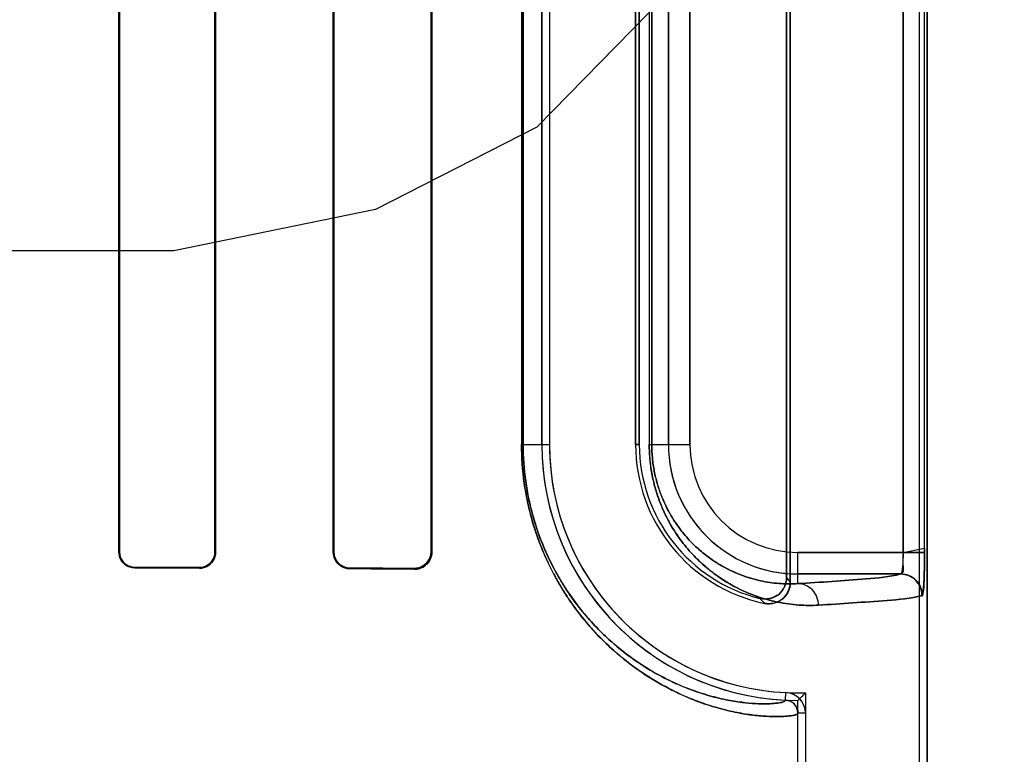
# Model space of a CAD drawing. Header units: millimetres. Extents: x 0 to 297, y 0 to 210.
# Tile 128 of 256: x 56.638 to 56.798, y 157.272 to 157.392. Entities that reach past the tile are written whole.
import ezdxf

# ---------------------------------------------------------------- set-up
doc = ezdxf.new("R2010")
doc.units = ezdxf.units.MM
doc.header["$LTSCALE"] = 16.335
doc.layers.get('0').update_dxf_attribs({"linetype": 'CONTINUOUS'})
for name, color, linetype in [('AXES_REF', 7, 'CONTINUOUS'), ('INTFCLR_1', 7, 'CONTINUOUS'), ('INTFCLR_72935', 7, 'CONTINUOUS')]:
    doc.layers.add(name, color=color, linetype=linetype)

msp = doc.modelspace()

# ---------------------------------------------------------------- linework, layer by layer
at = {"color": 7, "linetype": 'Continuous'}
for p, q in [((56.74841862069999, 157.4008931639), (56.7221686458, 157.3740846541)), ((56.7221686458, 157.3740846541), (56.69591863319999, 157.3606803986)), ((56.69591863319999, 157.3606803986), (56.6631061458, 157.3539782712)), ((56.6631061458, 157.3539782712), (56.6106061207, 157.3539782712))]:
    msp.add_line(p, q, dxfattribs=at)
for radius in [6.787079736, 6.7865, 6.743039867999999]:
    msp.add_circle((57.4637311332, 154.7114782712), radius, dxfattribs=at)
for radius, start, end in [(6.72, 278.2771290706, 261.7228709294), (6.874, 143.2753922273, 36.7246077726)]:
    msp.add_arc((57.4637311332, 154.7114782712), radius, start, end, dxfattribs=at)
at = {"layer": 'AXES_REF', "color": 9, "linetype": 'Continuous'}
for radius in [6.191158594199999, 4.150003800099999]:
    msp.add_circle((57.4637311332, 154.7114782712), radius, dxfattribs=at)
at = {"layer": 'AXES_REF', "color": 7, "linetype": 'Continuous'}
msp.add_arc((57.4637311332, 154.7114782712), 6.874, 143.2753924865, 270, dxfattribs=at)
at = {"layer": 'INTFCLR_1', "color": 6, "linetype": 'Continuous'}
for p, q in [((56.7843875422, 157.1614683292), (56.7843875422, 159.0304801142)), ((56.78562183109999, 157.1614683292), (56.78562183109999, 159.0304683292)), ((56.7627751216, 157.5121245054), (56.7627751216, 157.3008121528)), ((56.7633875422, 157.3000442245), (56.7633875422, 157.5128924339)), ((56.6541985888, 157.3049683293), (56.6541985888, 157.5079683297)), ((56.654298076, 157.3049683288), (56.654298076, 157.5079683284)), ((56.6698230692, 157.5079683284), (56.6698230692, 157.3049683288)), ((56.6699291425, 157.5079683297), (56.6699291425, 157.3049683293)), ((56.6890617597, 157.3049683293), (56.6890617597, 157.5079683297)), ((56.6891765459, 157.3049683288), (56.6891765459, 157.5079683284)), ((56.7049610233, 157.5079683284), (56.7049610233, 157.3049683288)), ((56.7050879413, 157.5079683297), (56.7050879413, 157.3049683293)), ((56.7229851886, 157.3224683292), (56.7229851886, 157.4904683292)), ((56.7242194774, 157.4904683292), (56.7242194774, 157.3224683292)), ((56.73821947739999, 157.4904683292), (56.73821947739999, 157.3224683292)), ((56.7388318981, 157.3224683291), (56.7388318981, 157.4904683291)), ((56.76462183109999, 157.1614683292), (56.76462183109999, 157.2787818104)), ((56.76585612, 157.2787817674), (56.76585612, 157.1614683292))]:
    msp.add_line(p, q, dxfattribs=at)
at = {"layer": 'INTFCLR_1', "color": 9, "linetype": 'Continuous'}
for p, q in [((56.7817213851, 157.5080288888), (56.7817213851, 157.3049077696)), ((56.7852177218, 157.3049077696), (56.7852177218, 157.5080288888)), ((56.7196808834, 157.4904683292), (56.7196808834, 157.3224683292)), ((56.7199390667, 157.3224683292), (56.7199390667, 157.4904683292)), ((56.7404435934, 157.4904683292), (56.7404435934, 157.3224683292)), ((56.7408526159, 157.3224683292), (56.7408526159, 157.4904683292)), ((56.7435618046, 157.3224683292), (56.7435618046, 157.4904683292)), ((56.74706127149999, 157.4904683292), (56.74706127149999, 157.3224683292)), ((56.7196808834, 157.3224683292), (56.7242194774, 157.3224683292)), ((56.73821947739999, 157.3224683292), (56.7388318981, 157.3224683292)), ((56.7404435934, 157.3224683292), (56.74706127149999, 157.3224683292)), ((56.6541985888, 157.3049683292), (56.6542980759, 157.3049683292)), ((56.6698230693, 157.3049683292), (56.6699291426, 157.3049683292)), ((56.6890617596, 157.3049683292), (56.68917654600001, 157.3049683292)), ((56.7049610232, 157.3049683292), (56.7050879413, 157.3049683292)), ((56.76462183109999, 157.2998371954), (56.76462183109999, 157.3049077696)), ((56.76462183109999, 157.3049077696), (56.7852177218, 157.3049077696)), ((56.6567854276, 157.3024732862), (56.6567854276, 157.3023726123)), ((56.6672854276, 157.3023346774), (56.6672854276, 157.3024392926)), ((56.6917854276, 157.3023490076), (56.6917854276, 157.3022321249)), ((56.7022854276, 157.3021805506), (56.7022854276, 157.3023046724)), ((56.7813443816, 157.3014083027), (56.76462183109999, 157.3014083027)), ((56.7626226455, 157.2808797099), (56.7626819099, 157.2821125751)), ((56.76585612, 157.278781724), (56.76462183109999, 157.2787818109))]:
    msp.add_line(p, q, dxfattribs=at)
at = {"layer": 'INTFCLR_1', "color": 7, "linetype": 'Continuous'}
msp.add_lwpolyline([(56.7031382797, 157.3024409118), (56.70305075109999, 157.3024134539), (56.7029612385, 157.3023887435), (56.70286981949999, 157.3023669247), (56.7027766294, 157.3023481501), (56.7026817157, 157.3023325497), (56.7025850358, 157.3023202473), (56.7024866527, 157.3023113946), (56.7023867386, 157.3023061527), (56.7022854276, 157.3023046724)], dxfattribs=at)
at = {"layer": 'INTFCLR_1', "color": 6, "linetype": 'Continuous'}
for centre, radius, start, end in [((56.76462183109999, 157.3224683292), 0.0416366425, 180, 267.247881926), ((56.76462183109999, 157.3224683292), 0.0404023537, 180.0000013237, 267.2478819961), ((56.76462183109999, 157.3224683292), 0.0264023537, 180.0000020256, 258.1110808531), ((56.76462183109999, 157.3224683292), 0.025789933, 180.0000001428, 256.164763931), ((56.76252165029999, 157.2787819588), 0.0033344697, 359.9959464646, 87.24521579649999), ((56.76252165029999, 157.2787819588), 0.0021001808, 359.9959649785, 87.244433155)]:
    msp.add_arc(centre, radius, start, end, dxfattribs=at)
at = {"layer": 'INTFCLR_1', "color": 9, "linetype": 'Continuous'}
for centre, radius, start, end in [((56.76462183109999, 157.3224683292), 0.0210600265, 180.0000000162, 269.999999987), ((56.76462183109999, 157.3224683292), 0.0175605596, 180.0000002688, 269.9999999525), ((56.8082912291, 157.336482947), 0.0578283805, 218.08565928, 219.0588531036), ((56.808513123, 157.3425692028), 0.0674069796, 222.0440516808, 222.9598197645)]:
    msp.add_arc(centre, radius, start, end, dxfattribs=at)
at = {"layer": 'INTFCLR_1', "color": 6, "linetype": 'Continuous'}
for major_axis, ratio, start_param, end_param in [((0.3860864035, 0), 0.0034906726, 0.8044638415, 0.8415583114), ((0.3650864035, 0), 0.0034906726, 0.7475038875, 0.7888979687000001), ((0.3860864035, 0), 0.0034906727, 0.6694696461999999, 0.7121557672), ((0.3650864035, 0), 0.0034906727, 0.5930216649, 0.642674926)]:
    msp.add_ellipse((56.3995354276, 157.3014683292), major_axis=major_axis, ratio=ratio, start_param=start_param, end_param=end_param, dxfattribs=at)
at = {"layer": 'INTFCLR_1', "color": 9, "linetype": 'Continuous'}
for points, knots in [([(56.7646218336, 157.2787817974), (56.7646218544, 157.2786847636), (56.7642790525, 157.2784913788), (56.7632465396, 157.278287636), (56.7615085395, 157.2781743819), (56.75929688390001, 157.2782434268), (56.75696405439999, 157.278470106), (56.7542058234, 157.2789371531), (56.751647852, 157.2795775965), (56.7493971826, 157.2802930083), (56.74684005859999, 157.2812363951), (56.743387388, 157.2828128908), (56.7398813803, 157.2849007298), (56.7373572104, 157.2867278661), (56.7358281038, 157.2879529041), (56.7342149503, 157.2893395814), (56.732172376, 157.2913010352), (56.7297573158, 157.2940113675), (56.7278149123, 157.2966030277), (56.726299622, 157.298941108), (56.7247507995, 157.3016090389), (56.7233437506, 157.3045464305), (56.7222923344, 157.3073119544), (56.721725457, 157.3090304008), (56.7211865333, 157.3108520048), (56.72072506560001, 157.3127405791), (56.7203489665, 157.3146905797), (56.7198635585, 157.3177621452), (56.7196808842, 157.3203741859), (56.7196808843, 157.3224683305)], [0, 0, 0, 0, 0.004125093, 0.0132564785, 0.0482716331, 0.0750900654, 0.1080986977, 0.1475742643, 0.1940030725, 0.220035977, 0.2479478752, 0.309834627, 0.3811008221, 0.4210070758, 0.4422222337, 0.4643790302, 0.5114245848, 0.5624876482, 0.6185464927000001, 0.6489140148, 0.6808923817, 0.7496495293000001, 0.7870559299, 0.8066095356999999, 0.8265636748, 0.8678037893, 0.8891910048, 0.9109738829, 1, 1, 1, 1]), ([(56.76262264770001, 157.2808796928), (56.762622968, 157.280785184), (56.7623051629, 157.2805888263), (56.7613162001, 157.2803815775), (56.7596736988, 157.2802605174), (56.757573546, 157.2803151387), (56.7553610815, 157.2805214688), (56.7527434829, 157.2809573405), (56.750315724, 157.2815606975), (56.7481791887, 157.282237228), (56.745750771, 157.2831312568), (56.7424709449, 157.2846286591), (56.7391406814, 157.2866148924), (56.7367429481, 157.2883544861), (56.7352900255, 157.2895215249), (56.7337567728, 157.2908432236), (56.7318151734, 157.2927135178), (56.729519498, 157.2952986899), (56.72767319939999, 157.297771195), (56.72623274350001, 157.300002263), (56.7247599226, 157.3025491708), (56.7234220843, 157.3053535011), (56.7222638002, 157.3084126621), (56.72147472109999, 157.3109473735), (56.7209320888, 157.3131775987), (56.7205744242, 157.3150398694), (56.72011276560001, 157.3179736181), (56.7199390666, 157.3204682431), (56.7199390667, 157.3224683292)], [0, 0, 0, 0, 0.0042205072, 0.0133546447, 0.0482658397, 0.0749773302, 0.107855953, 0.147184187, 0.1934547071, 0.2194070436, 0.2472394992, 0.3089771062, 0.3801211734, 0.4199834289, 0.4411824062, 0.463327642, 0.5103666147, 0.5614497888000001, 0.6175621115, 0.6479715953, 0.6800034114, 0.7489049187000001, 0.7864046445, 0.8260157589, 0.8673774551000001, 0.8888305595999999, 0.9106821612, 1, 1, 1, 1]), ([(56.7679617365, 157.2963377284), (56.766901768, 157.2962792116), (56.7646819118, 157.2962948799), (56.76122481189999, 157.2967673), (56.7575178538, 157.2978146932), (56.7543415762, 157.2992713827), (56.7517376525, 157.3008920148), (56.7500662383, 157.3021644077), (56.7487318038, 157.303347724), (56.7473427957, 157.3047180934), (56.7456274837, 157.3067275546), (56.74408494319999, 157.309067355), (56.7429463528, 157.3112478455), (56.7421362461, 157.3131337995), (56.7414344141, 157.3152200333), (56.7408841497, 157.3174920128), (56.7405264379, 157.3199302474), (56.7404435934, 157.3216097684), (56.7404435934, 157.3224683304)], [0, 0, 0, 0, 0.0750536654, 0.156480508, 0.2459796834, 0.3464559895, 0.4023291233, 0.4625807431, 0.4947026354, 0.5283756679, 0.6004715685, 0.6810517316, 0.7259046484, 0.7742538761, 0.8260146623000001, 0.8813433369, 0.9392998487, 1, 1, 1, 1]), ([(56.76462183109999, 157.2998371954), (56.7637118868, 157.2997789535), (56.7618038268, 157.2997765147), (56.7588276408, 157.3001648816), (56.7556308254, 157.3010540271), (56.7528882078, 157.3023045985), (56.7506381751, 157.3037024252), (56.7488635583, 157.3050528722), (56.7470893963, 157.3067167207), (56.7453470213, 157.30876262), (56.7440106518, 157.3107965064), (56.7430237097, 157.3126929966), (56.7423211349, 157.3143346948), (56.741712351, 157.3161519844), (56.7412348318, 157.3181316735), (56.74092452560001, 157.3202562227), (56.7408525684, 157.3217199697), (56.7408526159, 157.3224683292)], [0, 0, 0, 0, 0.0744477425, 0.1553151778, 0.2443339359, 0.3444117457, 0.4002041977, 0.4603600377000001, 0.5261873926, 0.5984175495, 0.6792891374, 0.7242686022, 0.7728488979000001, 0.8249350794, 0.8805719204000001, 0.9388974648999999, 1, 1, 1, 1]), ([(56.76462183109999, 157.2998371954), (56.7683129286, 157.3000428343), (56.7738760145, 157.3004778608), (56.7795068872, 157.3009059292), (56.7813443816, 157.3014083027)], [0, 0, 0, 0, 0.6599400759, 1, 1, 1, 1]), ([(56.7679617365, 157.2963377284), (56.7679573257, 157.2972234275), (56.76727734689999, 157.2990410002), (56.765478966, 157.2998325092), (56.76462183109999, 157.2998371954)], [0, 0, 0, 0, 0.508194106, 1, 1, 1, 1]), ([(56.78483726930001, 157.2979088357), (56.7829821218, 157.2974062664), (56.7773006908, 157.2969785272), (56.7716865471, 157.2965433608), (56.7679617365, 157.2963377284)], [0, 0, 0, 0, 0.3400295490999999, 1, 1, 1, 1])]:
    msp.add_open_spline(points, degree=3, knots=knots, dxfattribs=at)
at = {"layer": 'INTFCLR_1', "color": 6, "linetype": 'Continuous'}
for points, knots in [([(56.6567854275, 157.3023726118), (56.6562659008, 157.3023744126), (56.6549189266, 157.3027759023), (56.6541985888, 157.3041712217), (56.6541985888, 157.3049683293)], [0, 0, 0, 0, 0.3945883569, 1, 1, 1, 1]), ([(56.65678542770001, 157.3024732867), (56.656266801, 157.3024749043), (56.6549672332, 157.3028797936), (56.654298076, 157.3042198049), (56.654298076, 157.3049683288)], [0, 0, 0, 0, 0.4092869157, 1, 1, 1, 1]), ([(56.6698230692, 157.3049683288), (56.6698230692, 157.3044626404), (56.6694368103, 157.3031431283), (56.6680677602, 157.3024366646), (56.6672854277, 157.3024392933)], [0, 0, 0, 0, 0.3926075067, 1, 1, 1, 1]), ([(56.6699291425, 157.3049683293), (56.6699291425, 157.3044644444), (56.6695495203, 157.3030953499), (56.6681213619, 157.30233153), (56.6672854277, 157.3023346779)], [0, 0, 0, 0, 0.3760826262, 1, 1, 1, 1]), ([(56.6917854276, 157.3022321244), (56.6912808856, 157.3022344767), (56.689871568, 157.3026151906), (56.6890617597, 157.304089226), (56.6890617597, 157.3049683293)], [0, 0, 0, 0, 0.364649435, 1, 1, 1, 1]), ([(56.6917854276, 157.3023490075), (56.6913208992, 157.3023508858), (56.6899752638, 157.3026966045), (56.6891765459, 157.3041095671), (56.6891765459, 157.3049683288)], [0, 0, 0, 0, 0.3510423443, 1, 1, 1, 1]), ([(56.7050879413, 157.3049683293), (56.7050879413, 157.3044866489), (56.70473665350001, 157.3030482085), (56.703218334, 157.3021757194), (56.7022854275, 157.3021805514)], [0, 0, 0, 0, 0.340506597, 1, 1, 1, 1]), ([(56.7627751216, 157.3008121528), (56.7627751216, 157.3002406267), (56.762483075, 157.2990828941), (56.7610488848, 157.2974915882), (56.7593584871, 157.2972040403), (56.75845466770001, 157.2974266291)], [0, 0, 0, 0, 0.2761842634, 0.5501881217, 1, 1, 1, 1]), ([(56.7591825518, 157.2966323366), (56.7597307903, 157.2965169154), (56.7609029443, 157.2965580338), (56.7627332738, 157.2975903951), (56.763387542, 157.2991327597), (56.763387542, 157.3000442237)], [0, 0, 0, 0, 0.2757345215, 0.5514160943, 1, 1, 1, 1])]:
    msp.add_open_spline(points, degree=3, knots=knots, dxfattribs=at)
at = {"layer": 'INTFCLR_1', "color": 7, "linetype": 'Continuous'}
for points, knots in [([(56.7049610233, 157.3049683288), (56.7049611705, 157.3045050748), (56.7046226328, 157.3031256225), (56.7031733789, 157.3023195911), (56.7022854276, 157.302304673)], [0, 0, 0, 0, 0.3428132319, 1, 1, 1, 1]), ([(56.7817213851, 157.3049077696), (56.7817213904, 157.304682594), (56.7817169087, 157.3038022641), (56.78163757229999, 157.3025708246), (56.7815566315, 157.3018154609), (56.7813891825, 157.3013344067), (56.7813020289, 157.3013861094)], [0, 0, 0, 0, 0.1877948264, 0.7473227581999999, 0.9154867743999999, 1, 1, 1, 1]), ([(56.7817213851, 157.3049077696), (56.7817214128, 157.3043220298), (56.7815287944, 157.3033835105), (56.781930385, 157.3014881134), (56.7813443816, 157.3014083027)], [0, 0, 0, 0, 0.4975901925, 1, 1, 1, 1]), ([(56.7847944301, 157.2978645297), (56.7849322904, 157.2977003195), (56.7850553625, 157.2991604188), (56.7851381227, 157.3000270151), (56.78520573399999, 157.3024694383), (56.7852177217, 157.304022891), (56.7852177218, 157.3049077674)], [0, 0, 0, 0, 0.0908190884, 0.3065073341, 0.6251820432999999, 1, 1, 1, 1]), ([(56.7852177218, 157.3049077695), (56.7852177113, 157.3042607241), (56.7852114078, 157.3030163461), (56.785170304, 157.3012723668), (56.7851217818, 157.2995780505), (56.7849816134, 157.2984916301), (56.78483726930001, 157.2979088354)], [0, 0, 0, 0, 0.2764961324, 0.5316628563, 0.7456763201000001, 1, 1, 1, 1]), ([(56.7847944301, 157.2978645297), (56.7847976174, 157.2985352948), (56.784451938, 157.2997173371), (56.7831453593, 157.3010373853), (56.7819681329, 157.3013892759), (56.7813020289, 157.3013861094)], [0, 0, 0, 0, 0.36929975, 0.6332664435, 1, 1, 1, 1]), ([(56.7813443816, 157.3014083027), (56.782235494, 157.3014073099), (56.78409155, 157.3006579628), (56.7848362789, 157.2988011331), (56.78483726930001, 157.2979088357)], [0, 0, 0, 0, 0.4996677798, 1, 1, 1, 1])]:
    msp.add_open_spline(points, degree=3, knots=knots, dxfattribs=at)
at = {"layer": 'INTFCLR_72935', "color": 6, "linetype": 'Continuous'}
for p, q in [((56.7843875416, 157.1614683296), (56.7843875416, 159.0304918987)), ((56.78562183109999, 159.0304683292), (56.78562183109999, 157.1614683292)), ((56.7627751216, 157.300812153), (56.7627751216, 157.5121245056)), ((56.7633875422, 157.5128924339), (56.7633875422, 157.3000442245)), ((56.6541985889, 157.5079683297), (56.6541985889, 157.3049683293)), ((56.6542980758, 157.5079683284), (56.6542980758, 157.3049683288)), ((56.6698230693, 157.3049683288), (56.6698230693, 157.5079683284)), ((56.6699291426, 157.3049683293), (56.6699291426, 157.5079683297)), ((56.6890617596, 157.5079683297), (56.6890617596, 157.3049683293)), ((56.68917654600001, 157.5079683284), (56.68917654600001, 157.3049683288)), ((56.7049610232, 157.3049683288), (56.7049610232, 157.5079683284)), ((56.7050879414, 157.3049683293), (56.7050879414, 157.5079683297)), ((56.7229851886, 157.4904683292), (56.7229851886, 157.3224683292)), ((56.7242194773, 157.4904683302), (56.7242194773, 157.3224683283)), ((56.73821947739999, 157.3224683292), (56.73821947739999, 157.4904683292)), ((56.7388318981, 157.4904683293), (56.7388318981, 157.3224683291)), ((56.7658561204, 157.2820848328), (56.7658561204, 157.1614683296)), ((56.76462183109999, 157.1614683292), (56.76462183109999, 157.2808316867))]:
    msp.add_line(p, q, dxfattribs=at)
at = {"layer": 'INTFCLR_72935', "color": 9, "linetype": 'Continuous'}
for p, q in [((56.7817213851, 157.3049077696), (56.7817213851, 157.5080288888)), ((56.7852177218, 157.3049077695), (56.7852177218, 157.5080288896)), ((56.7196808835, 157.4904683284), (56.7196808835, 157.3224683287)), ((56.7199390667, 157.4904683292), (56.7199390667, 157.3224683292)), ((56.7404435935, 157.49046833), (56.7404435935, 157.322468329)), ((56.7408526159, 157.4904683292), (56.7408526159, 157.3224683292)), ((56.7435618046, 157.4904683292), (56.7435618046, 157.3224683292)), ((56.74706127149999, 157.3224683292), (56.74706127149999, 157.4904683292)), ((56.7196808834, 157.3224683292), (56.7242194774, 157.3224683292)), ((56.7388318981, 157.3224683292), (56.73821947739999, 157.3224683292)), ((56.7404435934, 157.3224683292), (56.74706127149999, 157.3224683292)), ((56.6542980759, 157.3049683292), (56.6541985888, 157.3049683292)), ((56.6699291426, 157.3049683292), (56.6698230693, 157.3049683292)), ((56.68917654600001, 157.3049683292), (56.6890617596, 157.3049683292)), ((56.7050879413, 157.3049683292), (56.7049610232, 157.3049683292)), ((56.76462183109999, 157.2998371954), (56.76462183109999, 157.3049077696)), ((56.7817213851, 157.3049077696), (56.76462183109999, 157.3049077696)), ((56.6567854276, 157.3023726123), (56.6567854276, 157.3024732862)), ((56.6672854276, 157.3024392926), (56.6672854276, 157.3023346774)), ((56.6917854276, 157.3022321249), (56.6917854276, 157.3023490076)), ((56.7022854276, 157.3023046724), (56.7022854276, 157.3021805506)), ((56.76462183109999, 157.3014083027), (56.7813443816, 157.3014083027))]:
    msp.add_line(p, q, dxfattribs=at)
at = {"layer": 'INTFCLR_72935', "color": 7, "linetype": 'Continuous'}
for p, q in [((56.7817213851, 157.3049077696), (56.78521923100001, 157.3055840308)), ((56.7852177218, 157.3049077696), (56.7817213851, 157.3049077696))]:
    msp.add_line(p, q, dxfattribs=at)
for points in [[(56.6681572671, 157.3024796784), (56.668067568, 157.3024504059), (56.6679758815, 157.302424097), (56.6678822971, 157.3024008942), (56.6677869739, 157.3023809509), (56.66768995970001, 157.3023643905), (56.6675911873, 157.3023513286), (56.6674907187, 157.302341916), (56.6673887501, 157.3023363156), (56.6672854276, 157.3023346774)], [(56.7022854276, 157.3023046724), (56.7023807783, 157.3023059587), (56.7024769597, 157.302310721), (56.7025738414, 157.3023190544), (56.7026720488, 157.3023311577), (56.70277066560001, 157.3023470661), (56.7028672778, 157.3023663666), (56.7029610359, 157.3023886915), (56.7030526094, 157.3024140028), (56.7031419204, 157.3024421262)], [(56.7031547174, 157.3023147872), (56.7030684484, 157.3022885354), (56.70297974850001, 157.3022646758), (56.7028886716, 157.3022433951), (56.7027956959, 157.302224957), (56.70270048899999, 157.3022094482), (56.7026018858, 157.3021969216), (56.70249955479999, 157.3021876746), (56.7023940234, 157.3021821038), (56.7022854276, 157.3021805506)]]:
    msp.add_lwpolyline(points, dxfattribs=at)
at = {"layer": 'INTFCLR_72935', "color": 6, "linetype": 'Continuous'}
for centre, radius, start, end in [((56.76462183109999, 157.3224683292), 0.0416366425, 180, 270), ((56.76462183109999, 157.3224683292), 0.0404023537, 180.0000013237, 271.7506546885), ((56.76462183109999, 157.3224683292), 0.0264023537, 180.0000020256, 258.1110808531), ((56.76462183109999, 157.3224683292), 0.025789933, 180.0000002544, 256.1647639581), ((56.6832128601, 157.3622500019), 0.1151362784, 314.9967119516, 315.8720262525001)]:
    msp.add_arc(centre, radius, start, end, dxfattribs=at)
at = {"layer": 'INTFCLR_72935', "color": 9, "linetype": 'Continuous'}
for centre, radius, start, end in [((56.76462183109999, 157.3224683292), 0.0210600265, 180, 270.000000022), ((56.76462183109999, 157.3224683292), 0.0175605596, 180.0000002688, 269.9999999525), ((56.80829124, 157.336482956), 0.0578283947, 218.0856596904, 219.0588532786), ((56.8085131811, 157.3425692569), 0.0674070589, 222.044052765, 222.9598197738)]:
    msp.add_arc(centre, radius, start, end, dxfattribs=at)
at = {"layer": 'INTFCLR_72935', "color": 6, "linetype": 'Continuous'}
for major_axis, ratio, start_param, end_param in [((0.3860864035, 0), 0.0034906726, 0.8044638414, 0.8415583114), ((0.3650864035, 0), 0.0034906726, 0.7475038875, 0.7888979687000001), ((0.3860864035, 0), 0.0034906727, 0.6694696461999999, 0.7121557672), ((0.3650864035, 0), 0.0034906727, 0.5930216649, 0.642674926)]:
    msp.add_ellipse((56.3995354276, 157.3014683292), major_axis=major_axis, ratio=ratio, start_param=start_param, end_param=end_param, dxfattribs=at)
at = {"layer": 'INTFCLR_72935', "color": 9, "linetype": 'Continuous'}
for points, knots in [([(56.7196808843, 157.3224683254), (56.7196808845, 157.3203765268), (56.7198631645, 157.3177672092), (56.7203473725, 157.3146998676), (56.7207219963, 157.3127550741), (56.7212896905, 157.3104276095), (56.72211580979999, 157.3077791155), (56.7233292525, 157.3045803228), (56.7247309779, 157.3016475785), (56.726274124, 157.2989828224), (56.727789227, 157.2966391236), (56.7293845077, 157.294506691), (56.7310332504, 157.2925791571), (56.7326092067, 157.2908817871), (56.7352410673, 157.2883537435), (56.7389876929, 157.285434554), (56.7427650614, 157.2831822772), (56.74559423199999, 157.2818050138), (56.7481111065, 157.2807358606), (56.751019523, 157.2797342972), (56.7542233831, 157.2789330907), (56.7569915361, 157.2784662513), (56.7593284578, 157.2782411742), (56.7615338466, 157.2781750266), (56.7632600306, 157.2782895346), (56.7642847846, 157.2784932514), (56.764621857, 157.2786858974), (56.7646218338, 157.2787817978)], [0, 0, 0, 0, 0.0889297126, 0.1106979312, 0.1320162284, 0.1731128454, 0.2124730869, 0.2498857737, 0.3184953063, 0.3503447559, 0.3807559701, 0.4371029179, 0.4633859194, 0.4885674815, 0.5355457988, 0.6184007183, 0.6898544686, 0.7220801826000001, 0.7521192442, 0.8060667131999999, 0.8526634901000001, 0.8923374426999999, 0.9253922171, 0.9521387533, 0.9869002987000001, 0.9959229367, 1, 1, 1, 1]), ([(56.7199390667, 157.3224683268), (56.7199390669, 157.3204704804), (56.7201123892, 157.3179784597), (56.7205729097, 157.3150487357), (56.7209291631, 157.3131914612), (56.7214689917, 157.3109688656), (56.7222545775, 157.3084397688), (56.7234083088, 157.3053858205), (56.7247410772, 157.3025859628), (56.726208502, 157.3000420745), (56.7276487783, 157.2978056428), (56.7291653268, 157.2957709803), (56.7307328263, 157.2939320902), (56.7322306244, 157.2923135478), (56.7347311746, 157.2899041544), (56.7382908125, 157.28712333), (56.741880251, 157.2849798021), (56.7445679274, 157.2836710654), (56.7469578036, 157.2826566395), (56.7497190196, 157.2817084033), (56.75276014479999, 157.2809535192), (56.7553871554, 157.2805178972), (56.757603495, 157.2803131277), (56.75969769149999, 157.2802613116), (56.7613290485, 157.2803834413), (56.7623105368, 157.2805907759), (56.7626229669, 157.280786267), (56.7626226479, 157.2808796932)], [0, 0, 0, 0, 0.0892207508, 0.1110575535, 0.1324414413, 0.1736590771, 0.2131269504, 0.2506329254, 0.3193864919, 0.3512892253, 0.381742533, 0.4381432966, 0.4644401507, 0.4896280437, 0.5365996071, 0.6193826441, 0.6907139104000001, 0.7228668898, 0.7528287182, 0.8066156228, 0.8530532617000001, 0.8925788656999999, 0.9255032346, 0.9521430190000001, 0.986801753, 0.9958277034, 1, 1, 1, 1]), ([(56.7404435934, 157.3224683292), (56.7404435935, 157.3216190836), (56.74052536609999, 157.3199430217), (56.7408802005, 157.3175120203), (56.7414292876, 157.3152385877), (56.7421265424, 157.3131597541), (56.7429317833, 157.3112791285), (56.743812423, 157.3095865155), (56.7447466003, 157.3080627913), (56.7460039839, 157.3062866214), (56.7476343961, 157.3043762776), (56.7496796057, 157.3024597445), (56.7517213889, 157.3009034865), (56.7543181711, 157.2992842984), (56.7574889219, 157.2978253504), (56.7606551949, 157.2969266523), (56.7630500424, 157.2965176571), (56.7652625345, 157.2962909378), (56.76689914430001, 157.2962790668), (56.7679617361, 157.2963377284)], [0, 0, 0, 0, 0.0600375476, 0.1184073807, 0.1734336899, 0.2251567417, 0.2732358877, 0.317912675, 0.3599266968, 0.3994875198, 0.4716710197, 0.5370331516, 0.5972817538, 0.6528632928, 0.7531314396, 0.8428522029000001, 0.8846845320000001, 0.924765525, 1, 1, 1, 1]), ([(56.7408526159, 157.3224683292), (56.7408526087, 157.3217280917), (56.7409235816, 157.3202672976), (56.7412314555, 157.3181488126), (56.741707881, 157.3161680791), (56.742312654, 157.3143576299), (56.74301105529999, 157.3127203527), (56.7437747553, 157.3112472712), (56.7445847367, 157.3099218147), (56.7456743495, 157.30837836), (56.7470864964, 157.30672), (56.7488571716, 157.305058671), (56.7506241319, 157.3037122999), (56.752867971, 157.3023157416), (56.7556058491, 157.3010631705), (56.7583372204, 157.3002998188), (56.7604003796, 157.2999595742), (56.76230321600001, 157.299777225), (56.7637096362, 157.299778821), (56.76462183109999, 157.2998371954)], [0, 0, 0, 0, 0.0604339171, 0.1191792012, 0.1745255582, 0.226533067, 0.2748338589, 0.3197007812, 0.3618819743, 0.4015493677, 0.4738586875, 0.5392604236, 0.5994174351, 0.6549168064, 0.7547846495, 0.8440250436, 0.8855731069, 0.9253749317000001, 1, 1, 1, 1]), ([(56.7813443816, 157.3014083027), (56.7795068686, 157.3009059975), (56.7738760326, 157.3004777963), (56.7683129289, 157.3000428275), (56.76462183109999, 157.2998371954)], [0, 0, 0, 0, 0.3400599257, 1, 1, 1, 1]), ([(56.7679617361, 157.2963377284), (56.7679573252, 157.2972234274), (56.76727734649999, 157.2990409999), (56.7654789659, 157.2998325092), (56.76462183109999, 157.2998371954)], [0, 0, 0, 0, 0.5081941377, 1, 1, 1, 1]), ([(56.7679617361, 157.2963377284), (56.77168654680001, 157.2965433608), (56.77730069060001, 157.2969785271), (56.7829821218, 157.2974062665), (56.78483726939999, 157.2979088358)], [0, 0, 0, 0, 0.6599704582, 1, 1, 1, 1])]:
    msp.add_open_spline(points, degree=3, knots=knots, dxfattribs=at)
at = {"layer": 'INTFCLR_72935', "color": 7, "linetype": 'Continuous'}
for points, knots in [([(56.78521923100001, 157.3055840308), (56.7852212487, 157.3051332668), (56.7852162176, 157.3040237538), (56.7852015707, 157.3025152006), (56.7851678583, 157.3011006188), (56.7851131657, 157.2998531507), (56.7850668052, 157.2988005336), (56.7849427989, 157.2981699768), (56.7848939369, 157.2979241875), (56.78483726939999, 157.2979088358)], [0, 0, 0, 0, 0.1753970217, 0.4315905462, 0.5876692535, 0.7243269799, 0.9227195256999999, 0.9771554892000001, 1, 1, 1, 1]), ([(56.6672854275, 157.3023346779), (56.6678244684, 157.3023382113), (56.6692007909, 157.3027393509), (56.669934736, 157.3041650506), (56.6699291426, 157.3049683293)], [0, 0, 0, 0, 0.4015735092, 1, 1, 1, 1]), ([(56.7022854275, 157.302304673), (56.7027865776, 157.3023116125), (56.7041700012, 157.30266476), (56.70496523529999, 157.3041147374), (56.7049610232, 157.3049683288)], [0, 0, 0, 0, 0.369942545, 1, 1, 1, 1]), ([(56.7022854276, 157.3021805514), (56.7027615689, 157.3021858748), (56.7041992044, 157.3025097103), (56.7050914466, 157.3040306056), (56.7050879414, 157.3049683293)], [0, 0, 0, 0, 0.336778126, 1, 1, 1, 1]), ([(56.78483726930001, 157.2979088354), (56.7849816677, 157.298492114), (56.7851218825, 157.2995794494), (56.7851703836, 157.3012750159), (56.7852114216, 157.3030185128), (56.78521771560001, 157.3042619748), (56.7852177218, 157.3049077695)], [0, 0, 0, 0, 0.2545299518, 0.46872787, 0.7240380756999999, 1, 1, 1, 1])]:
    msp.add_open_spline(points, degree=3, knots=knots, dxfattribs=at)
at = {"layer": 'INTFCLR_72935', "color": 6, "linetype": 'Continuous'}
for points, knots in [([(56.6567854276, 157.3023726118), (56.65625757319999, 157.3023744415), (56.6549085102, 157.3027839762), (56.6541985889, 157.3041789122), (56.6541985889, 157.3049683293)], [0, 0, 0, 0, 0.4007194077, 1, 1, 1, 1]), ([(56.6542980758, 157.3049683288), (56.6542980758, 157.3044613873), (56.6546869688, 157.3031631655), (56.6560259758, 157.3024756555), (56.6567854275, 157.3024732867)], [0, 0, 0, 0, 0.4003021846, 1, 1, 1, 1]), ([(56.6672854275, 157.3024392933), (56.6677989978, 157.3024375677), (56.6691212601, 157.3028279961), (56.6698230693, 157.304193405), (56.6698230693, 157.3049683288)], [0, 0, 0, 0, 0.398583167, 1, 1, 1, 1]), ([(56.6917854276, 157.3022321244), (56.6912702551, 157.3022345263), (56.6898586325, 157.3026258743), (56.6890617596, 157.304098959), (56.6890617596, 157.3049683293)], [0, 0, 0, 0, 0.3720910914, 1, 1, 1, 1]), ([(56.68917654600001, 157.3049683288), (56.68917654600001, 157.3044735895), (56.6895465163, 157.3031196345), (56.6909541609, 157.3023523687), (56.6917854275, 157.3023490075)], [0, 0, 0, 0, 0.373102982, 1, 1, 1, 1]), ([(56.7817213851, 157.3049077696), (56.7817233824, 157.3046904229), (56.7817274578, 157.3037912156), (56.78164567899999, 157.3025748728), (56.78157875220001, 157.3017652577), (56.7814165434, 157.3013838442), (56.7813443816, 157.3014083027)], [0, 0, 0, 0, 0.1826563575, 0.7651859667, 0.9359698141, 1, 1, 1, 1]), ([(56.75845466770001, 157.2974266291), (56.7590096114, 157.2972899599), (56.7602035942, 157.2972966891), (56.7620916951, 157.2983087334), (56.7627751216, 157.2998813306), (56.7627751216, 157.300812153)], [0, 0, 0, 0, 0.2761837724, 0.5501894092, 1, 1, 1, 1]), ([(56.78483726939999, 157.2979088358), (56.7848362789, 157.2988011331), (56.78409155, 157.3006579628), (56.782235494, 157.3014073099), (56.7813443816, 157.3014083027)], [0, 0, 0, 0, 0.5003322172, 1, 1, 1, 1]), ([(56.763387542, 157.3000442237), (56.763387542, 157.2994839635), (56.76310582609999, 157.2983454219), (56.7617185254, 157.2967670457), (56.7600744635, 157.2964445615), (56.7591825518, 157.2966323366)], [0, 0, 0, 0, 0.275736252, 0.5514163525, 1, 1, 1, 1]), ([(56.7626226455, 157.2808797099), (56.7631376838, 157.2808549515), (56.7641968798, 157.2803885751), (56.7646218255, 157.2793066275), (56.76462183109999, 157.2787818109)], [0, 0, 0, 0, 0.4955867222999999, 1, 1, 1, 1])]:
    msp.add_open_spline(points, degree=3, knots=knots, dxfattribs=at)

doc.saveas('drawing.dxf')
